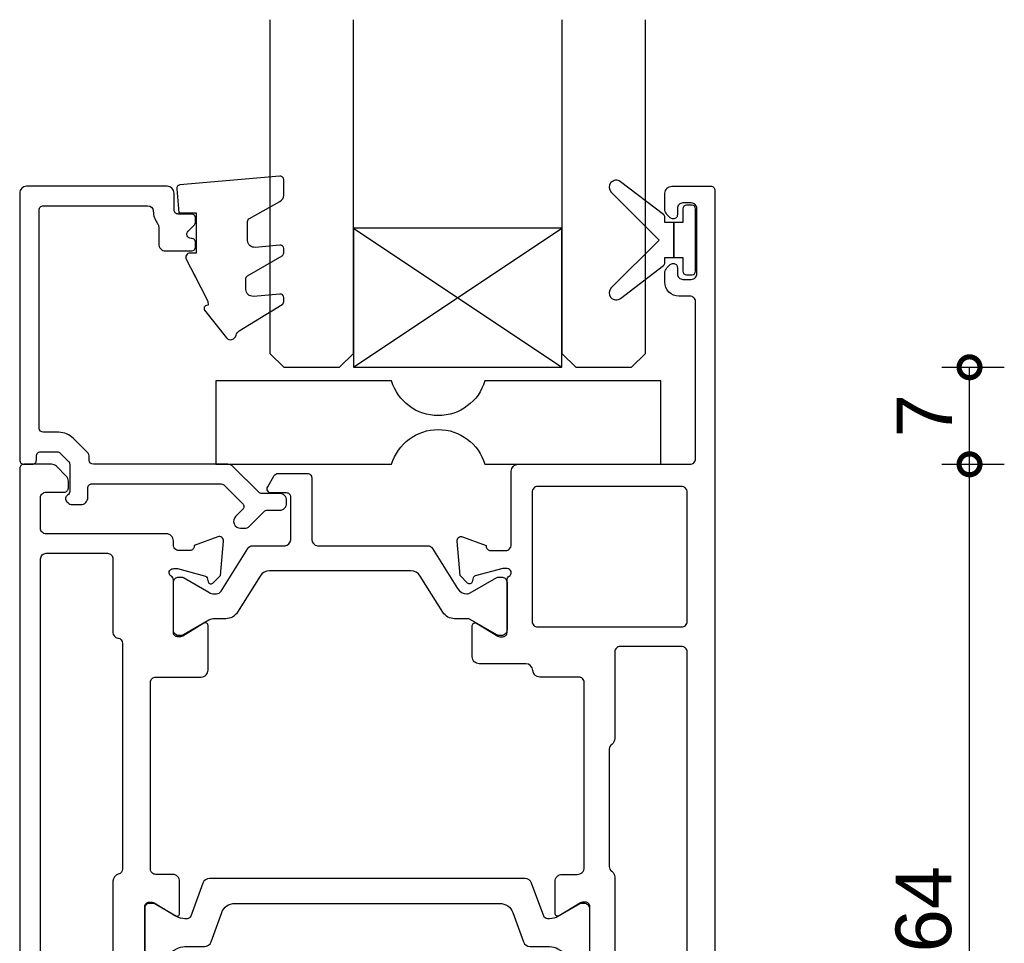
# Model space of a CAD drawing. Header units: millimetres. Extents: x -5338 to 20549, y -6356 to 8276.
# Tile 158 of 176: x 13278 to 13348, y 4786 to 4853. Entities that reach past the tile are written whole.
import ezdxf

# ---------------------------------------------------------------- set-up
doc = ezdxf.new("R2010")
doc.units = ezdxf.units.MM
doc.header["$PDMODE"] = 1
doc.header["$PDSIZE"] = 5
for name, color, linetype in [('Extrusion', 2, 'Continuous'), ('Glass', 4, 'Continuous'), ('polyamide', 6, 'Continuous'), ('Seals', 1, 'Continuous')]:
    doc.layers.add(name, color=color, linetype=linetype)
doc.styles.add('UNO Text', font='arial.ttf')
doc.dimstyles.new('UNO', dxfattribs={"dimtxt": 2, "dimasz": 1.5, "dimexe": 1.25, "dimexo": 0.625, "dimtad": 1, "dimdec": 1, "dimzin": 9, "dimtxsty": 'UNO Text', "dimblk": 'DOTSMALL', "dimcen": 2.5, "dimadec": 0, "dimazin": 0, "dimtfac": 1, "dimtdec": 1, "dimtmove": 0, "dimatfit": 3, "dimfxl": 1, "dimfxlon": 1, "dimarcsym": 0})

# ---------------------------------------------------------------- blocks, each defined once
blk = doc.blocks.new('523200')
at = {"layer": 'Extrusion'}
for points in [[(41, 35.3), (39.8, 35.3, 0.414199), (39.5, 35), (39.5, 34.936), (37.803, 34.318, -0.548619), (37.401, 34.626), (37.618, 37.1), (38.159, 37.641, -0.57735), (38.493, 37.552), (38.567, 37.275, 0.267949), (38.709, 37.134), (40.7, 36.6), (41, 36.6, 0.767301), (41.15, 37.16, -0.267949), (41, 37.42), (41, 41.2, 0.414214), (40.7, 41.5), (40.484, 41.5, 0.137872), (40.328, 41.456), (38.804, 40.526, -0.585524), (38.5, 40.697), (38.5, 43, -0.414214), (39, 43.5), (40.1, 43.5, 0.414214), (40.6, 44), (40.6, 57.3, 0.414214), (40.2, 57.7), (37.401, 57.7, -0.400272), (36.902, 58.176, 0.400272), (36.402, 58.652), (33.05, 58.652, -0.414214), (32.55, 59.152), (32.55, 61.406, -0.585524), (32.854, 61.576), (34.378, 60.646, 0.137872), (34.534, 60.602), (34.75, 60.602, 0.414214), (35.05, 60.902), (35.05, 64.683, -0.267949), (35.2, 64.942, 0.767327), (35.05, 65.502), (34.75, 65.502), (32.759, 64.969, 0.267949), (32.617, 64.827), (32.543, 64.55, -0.57735), (32.209, 64.461), (31.668, 65.002), (31.451, 67.476, -0.548619), (31.853, 67.784), (33.55, 67.166), (33.55, 67.102, 0.414214), (33.85, 66.802), (34.95, 66.802, 0.414214), (35.35, 67.202), (35.35, 72.5, -0.414214), (35.85, 73), (48.2, 73, 0.414214), (48.6, 73.4), (48.6, 84.7, 0.414216), (48.2, 85.1), (47.4, 85.1, -0.414215), (46.4, 86.1), (46.4, 86.767, -0.198912), (46.546, 87.121), (46.788, 87.362, -0.198912), (47, 87.45, -0.414214), (47.3, 87.15), (47.3, 86.7, 0.414214), (47.7, 86.3), (48.3, 86.3, 0.414214), (48.7, 86.7), (48.7, 91.4, 0.414214), (48.3, 91.8), (47.7, 91.8, 0.414214), (47.3, 91.4), (47.3, 90.95, -0.414214), (47, 90.65, -0.198912), (46.788, 90.738), (46.546, 90.979, -0.198912), (46.4, 91.333), (46.4, 92.5, -0.414214), (46.9, 93), (49.7, 93, -0.414214), (50, 92.7), (50, 1, -0.414214), (49, 0), (41.5, 0, -0.414214), (41, 0.5), (41, 1.667, -0.198912), (41.147, 2.021), (41.388, 2.262, -0.198912), (41.6, 2.35, -0.414214), (41.9, 2.05), (41.9, 1.6, 0.414214), (42.3, 1.2), (42.9, 1.2, 0.414214), (43.3, 1.6), (43.3, 6.3, 0.414214), (42.9, 6.7), (42.3, 6.7, 0.414214), (41.9, 6.3), (41.9, 5.85, -0.414214), (41.6, 5.55, -0.198912), (41.388, 5.638), (41.147, 5.879, -0.198912), (41, 6.233), (41, 9.9, -0.414214), (41.3, 10.2), (41.993, 10.199, -0.147449), (42.158, 10.149, 0.147434), (42.324, 10.099), (43.1, 10.099, 0.414199), (43.5, 10.499), (43.5, 13.1, 0.414199), (43.1, 13.5), (41.424, 13.5, 0.147434), (41.258, 13.45, -0.147449), (41.093, 13.4), (40.2, 13.4, -0.414195), (39.9, 13.7), (39.9, 14.913, -0.245423), (40.029, 15.159, 0.245419), (40.2, 15.487), (40.2, 25.1, -0.414214), (40.7, 25.6), (41, 25.6, 0.414214), (41.4, 26), (41.4, 34.9, 0.414214)], [(8.226, 32.479), (8.316, 32.569, 0.198912), (8.609, 33.276), (8.609, 34.9, -0.414229), (9.009, 35.3), (10.2, 35.3, -0.41507), (10.5, 35), (10.5, 34.936), (12.197, 34.318, 0.548619), (12.598, 34.626), (12.382, 37.1), (11.841, 37.641, 0.57735), (11.506, 37.552), (11.432, 37.275, -0.267949), (11.291, 37.134), (9.3, 36.6), (9, 36.6, -0.767848), (8.85, 37.16, 0.267949), (9, 37.42), (9, 41.2, -0.414214), (9.3, 41.5), (9.516, 41.5, -0.137872), (9.672, 41.456), (11.196, 40.526, 0.585524), (11.5, 40.697), (11.5, 43, 0.414214), (11, 43.5), (9.8, 43.5, -0.414214), (9.4, 43.9), (9.4, 57.3, -0.414214), (9.8, 57.7), (13.05, 57.7, 0.414214), (13.55, 58.2), (13.55, 61.406, 0.585524), (13.246, 61.576), (11.722, 60.646, -0.137872), (11.566, 60.602), (11.35, 60.602, -0.414214), (11.05, 60.902), (11.05, 64.683, 0.267949), (10.9, 64.942, -0.767356), (11.05, 65.502), (11.35, 65.502), (13.37, 64.961, -0.216), (13.483, 64.827), (13.557, 64.55, 0.57735), (13.891, 64.461), (14.432, 65.002), (14.649, 67.476, 0.548619), (14.247, 67.784), (12.55, 67.166), (12.55, 67.102, -0.414258), (12.25, 66.802), (11.45, 66.802, -0.414214), (11.05, 67.202), (11.05, 67.5, 0.414214), (10.55, 68), (1.9, 68, -0.414214), (1.5, 68.4), (1.5, 70.6, -0.414214), (1.9, 71), (3.2, 71, 0.414214), (3.5, 71.3), (3.5, 71.793, 0.198913), (3.354, 72.146), (2.646, 72.854, 0.198912), (2.293, 73), (0.3, 73, 0.414214), (0, 72.7), (0, 1, 0.414213), (1, 0), (8.5, 0, 0.414214), (9, 0.5), (9, 1.667, 0.198912), (8.854, 2.021), (8.612, 2.262, 0.198912), (8.4, 2.35, 0.414214), (8.1, 2.05), (8.1, 1.6, -0.414214), (7.7, 1.2), (7.1, 1.2, -0.414214), (6.7, 1.6), (6.7, 6.3, -0.414214), (7.1, 6.7), (7.7, 6.7, -0.414214), (8.1, 6.3), (8.1, 5.85, 0.414214), (8.4, 5.55, 0.198912), (8.612, 5.638), (8.854, 5.879, 0.198912), (9, 6.233), (9, 9.9, 0.414214), (8.7, 10.2), (8.007, 10.199, 0.147449), (7.842, 10.149, -0.147434), (7.676, 10.099), (6.9, 10.099, -0.414199), (6.5, 10.499), (6.5, 13.1, -0.414199), (6.9, 13.5), (8.576, 13.5, -0.147434), (8.742, 13.45, 0.147449), (8.907, 13.4), (9.8, 13.4, 0.414195), (10.1, 13.7), (10.1, 14.847, 0.213579), (9.934, 15.219, -0.213492), (9.8, 15.518), (9.8, 25.1, 0.414205), (9.3, 25.6), (8.509, 25.6, -0.414214), (8.109, 26), (8.109, 32.196, -0.198912)], [(37.25, 61.3), (47.6, 61.3, 0.414214), (48, 61.7), (48, 71, 0.414214), (47.6, 71.4), (37.25, 71.4, 0.414214), (36.85, 71), (36.85, 61.7, 0.414214)], [(7.209, 24.2), (8, 24.2, -0.414214), (8.4, 23.8), (8.4, 22, -0.414214), (8, 21.6), (1.908, 21.6, -0.414214), (1.508, 22), (1.508, 66.2, -0.414214), (1.908, 66.6), (6.308, 66.6, -0.414214), (6.708, 66.2), (6.708, 60.9, 0.374777), (7.054, 60.504, -0.374777), (7.4, 60.107), (7.4, 43.9, -0.347172), (7.092, 43.511, 0.347172), (6.709, 43.025), (6.709, 29.25), (6.855, 29.103, -0.414214), (6.855, 28.396), (6.709, 28.25), (6.709, 24.7, 0.414214)], [(42.578, 43.73, -0.250491), (42.8, 43.314), (42.8, 29.25), (42.654, 29.103, 0.414214), (42.654, 28.396), (42.8, 28.25), (42.8, 24.7, -0.414214), (42.3, 24.2), (42, 24.2, 0.414214), (41.6, 23.8), (41.6, 15.3, 0.414214), (42, 14.9), (47.6, 14.9, 0.414214), (48, 15.3), (48, 59.5, 0.414214), (47.6, 59.9), (43.2, 59.9, 0.414214), (42.8, 59.5), (42.8, 53.271, -0.250492), (42.578, 52.855, 0.250492), (42.4, 52.522), (42.4, 44.062, 0.250491)], [(1.508, 19.8, -0.414214), (1.908, 20.2), (8, 20.2, -0.414214), (8.4, 19.8), (8.4, 15.3, -0.414214), (8, 14.9), (5.6, 14.9, 0.414214), (5.1, 14.4), (5.1, 9.3, 0.213426), (5.267, 8.927, -0.213427), (5.4, 8.629), (5.4, 7.206, -0.282791), (5.126, 6.76, 0.443984), (4.891, 5.901, -0.336408), (4.932, 3.597, 0.14398), (4.802, 3.236, -0.245791), (4.553, 2.823, -0.280014), (2.247, 2.823, -0.245791), (1.998, 3.236, 0.14398), (1.868, 3.597, -0.330962), (1.883, 5.863, 0.379919), (1.808, 6.79, -0.20441), (1.5, 7.512)], [(45.1, 13.1), (45.1, 8.999, -0.28209), (44.827, 8.554, 0.282093), (44.608, 8.197), (44.608, 7.209, 0.280472), (44.879, 6.764, -0.464553), (45.083, 5.87, 0.330962), (45.068, 3.603, -0.14398), (45.198, 3.242, 0.245791), (45.447, 2.83, 0.280014), (47.753, 2.83, 0.245791), (48.002, 3.242, -0.14398), (48.132, 3.603, 0.326753), (48.135, 5.847, -0.158963), (48, 6.26), (48, 13.1, 0.414214), (47.6, 13.5), (45.5, 13.5, 0.414213)]]:
    blk.add_lwpolyline(points, format="xyb", close=True, dxfattribs=at)
at = {"layer": 'polyamide'}
for points in [[(18.302, 72.19, -0.267949), (18.562, 72.34), (20.7, 72.34, -0.414214), (21, 72.04), (21, 67.588, 0.338592), (21.411, 67.14), (29.349, 67.14, -0.258663), (29.688, 66.952), (31.491, 64.066, 0.258663), (32.169, 63.69), (32.204, 63.69, 0.131652), (32.404, 63.744), (34.32, 64.85, -0.131652), (34.47, 64.89), (34.65, 64.89, -0.414214), (35.05, 64.49), (35.05, 61.09, -0.414214), (34.65, 60.69), (34.47, 60.69, -0.131652), (34.32, 60.73), (32.404, 61.836, 0.131652), (32.204, 61.89), (31.282, 61.89, -0.258618), (30.434, 62.36), (28.807, 64.964, 0.258618), (28.129, 65.34), (17.971, 65.34, 0.258618), (17.293, 64.964), (15.666, 62.36, -0.258618), (14.818, 61.89), (14.003, 61.89, 0.131652), (13.603, 61.783), (11.78, 60.73, -0.131652), (11.63, 60.69), (11.45, 60.69, -0.414214), (11.05, 61.09), (11.05, 64.49, -0.414214), (11.45, 64.89), (11.63, 64.89, -0.131652), (11.78, 64.85), (13.603, 63.797, 0.213147), (14.003, 63.69), (14.152, 63.69, 0.258618), (14.492, 63.878), (16.412, 66.952, -0.258618), (16.752, 67.14), (19.086, 67.14, 0.329573), (19.5, 67.567), (19.5, 70.64, 0.414214), (19.2, 70.94), (18.1, 70.94, -0.57735), (17.84, 71.39)], [(41, 37.513), (41, 41.013, 0.414214), (40.6, 41.413), (40.391, 41.413, 0.125779), (40.295, 41.388), (38.714, 40.474, -0.131829), (38.113, 40.313), (37.966, 40.313, -0.315299), (37.684, 40.51), (36.82, 42.884, 0.315299), (36.35, 43.213), (25, 43.213), (13.649, 43.213, 0.315299), (13.179, 42.884), (12.316, 40.51, -0.315299), (12.034, 40.313), (11.886, 40.313, -0.131829), (11.285, 40.474), (9.662, 41.413), (9.299, 41.413, 0.414214), (8.999, 41.113), (8.999, 37.613, 0.414214), (9.399, 37.213), (9.608, 37.213, 0.125778), (9.704, 37.237), (11.285, 38.151, -0.131829), (11.886, 38.313), (13.294, 38.313, 0.315299), (13.764, 38.642), (14.533, 40.755, -0.315299), (15.473, 41.413), (25, 41.413), (34.527, 41.413, -0.315299), (35.466, 40.755), (36.235, 38.642, 0.315299), (36.705, 38.313), (38.113, 38.313, -0.131829), (38.714, 38.151), (40.338, 37.213), (40.7, 37.213, 0.414214)]]:
    blk.add_lwpolyline(points, format="xyb", close=True, dxfattribs=at)
blk = doc.blocks.new('421802')
at = {"layer": 'Extrusion'}
blk.add_lwpolyline([(9.202, 23.145, -0.400098), (9.602, 22.765, 0.145125), (9.921, 21.852, -0.157511), (9.997, 21.618), (9.997, 20.396, 0.414214), (10.497, 19.896), (12.35, 19.896, 0.414214), (12.65, 20.196), (12.65, 20.496, 0.414214), (12.35, 20.796), (12.324, 20.796, -0.668179), (12.111, 21.308), (12.504, 21.701, 0.198912), (12.65, 22.054), (12.65, 22.247, 0.414214), (12.35, 22.547), (11.4, 22.547, -0.414214), (11.1, 22.847), (11.1, 24.046, 0.414214), (10.6, 24.546), (0.5, 24.546, 0.414214), (0, 24.046), (0, 4.846, 0.414214), (0.3, 4.546), (0.9, 4.546, 0.414214), (1.2, 4.846), (1.2, 5.146, -0.414214), (1.5, 5.446), (2.7, 5.446, -0.198912), (2.912, 5.358), (3.512, 4.758, -0.198912), (3.6, 4.546), (3.6, 2.59, -0.267785), (3.45, 2.33, 0.492955), (3.388, 1.858), (3.453, 1.793, 0.198912), (3.8, 1.646), (4.4, 1.646, 0.414214), (4.9, 2.146), (4.9, 2.846, -0.414214), (5.2, 3.146), (14.395, 3.146, -0.19891), (14.749, 2.999), (16.028, 1.72, -0.414214), (16.028, 1.296), (15.531, 0.799, 0.668179), (15.885, -0.054), (16.168, -0.054, 0.198912), (16.521, 0.092), (17.587, 1.158, -0.198912), (17.8, 1.246), (18.7, 1.246, 0.414214), (19.2, 1.746), (19.2, 1.946, 0.414214), (18.7, 2.446), (17.4, 2.446, -0.198912), (17.195, 2.534), (15.329, 4.399, 0.198912), (14.975, 4.546), (5.3, 4.546, -0.414213), (5, 4.846), (5, 5.06, 0.198839), (4.853, 5.414), (3.86, 6.407, 0.198912), (2.8, 6.846), (1.7, 6.846, -0.414204), (1.4, 7.146), (1.399, 22.845, -0.414223), (1.699, 23.145)], format="xyb", close=True, dxfattribs=at)
blk = doc.blocks.new('*U30')
at = {"ltscale": 0.5}
blk.add_lwpolyline([(-12.646, 0, 0.745356), (-19.354, 0), (-32, 0), (-32, 6), (-19.354, 6, 0.745356), (-12.646, 6), (0, 6), (0, 0)], format="xyb", close=True, dxfattribs=at)
blk = doc.blocks.new('BACKSEAL1.5')
at = {"layer": 'Seals'}
for points in [[(-0.35, -2.9), (0.3, -2.9), (0.3, -1.65), (0.3, -0.4), (-0.35, -0.4), (-0.35, -0.023, 0.233448), (-0.448, 0.175), (-3.546, 2.547, 0.936585), (-4.203, 1.796), (-0.75, -1.65), (-4.203, -5.096, 0.936585), (-3.546, -5.847), (-0.448, -3.475, 0.233448), (-0.35, -3.277)], [(1.6, 0.85), (1.2, 0.85, 0.414214), (0.95, 0.6), (0.95, -0.4), (0.3, -0.4), (0.3, -1.65), (0.3, -2.9), (0.95, -2.9), (0.95, -3.9, 0.414214), (1.2, -4.15), (1.6, -4.15, 0.414214), (1.85, -3.9), (1.85, -1.65), (1.85, 0.6, 0.414214)]]:
    blk.add_lwpolyline(points, format="xyb", close=True, dxfattribs=at)
blk = doc.blocks.new('*U27')
at = {"layer": 'Glass'}
for p, q in [((-8, 0), (7, 10)), ((-8, 10), (7, 0))]:
    blk.add_line(p, q, dxfattribs=at)
for points in [[(-14, 25), (-14, 1), (-13, 0), (-9, 0), (-8, 1), (-8, 25)], [(7, 25), (7, 1), (8, 0), (12, 0), (13, 1), (13, 25)]]:
    blk.add_lwpolyline(points, dxfattribs=at)
blk.add_lwpolyline([(-8, 0), (7, 0), (7, 10), (-8, 10)], close=True, dxfattribs=at)
blk = doc.blocks.new('_DotSmall')
at = {"color": 0, "linetype": 'ByBlock', "const_width": 0.5}
blk.add_lwpolyline([(-0.0625, 0, 1), (0.0625, 0, 1)], format="xyb", close=True, dxfattribs=at)
blk = doc.blocks.new('*D310')
at = {"color": 0, "lineweight": -2, "transparency": 16777216}
for p, q in [((13343.993, 4820.651), (13348.493, 4820.651)), ((13345.993, 4756.651), (13345.993, 4820.651)), ((13343.993, 4756.651), (13348.493, 4756.651))]:
    blk.add_line(p, q, dxfattribs=at)
at = {"layer": 'Defpoints', "color": 0, "transparency": 16777216}
for p in [(13319.706, 4820.651), (13345.993, 4820.651), (13333.83, 4756.651)]:
    blk.add_point(p, dxfattribs=at)
at = {"color": 0, "lineweight": -2, "transparency": 16777216, "xscale": 3, "yscale": 3, "zscale": 3}
for p, rotation in [((13345.993, 4820.651), 90), ((13345.993, 4756.651), 270)]:
    blk.add_blockref('_DotSmall', p, dxfattribs=dict(at, rotation=rotation))
at = {"color": 0, "transparency": 16777216, "insert": (13342.701, 4788.651), "char_height": 4, "attachment_point": 5, "rotation": 90, "style": 'UNO Text'}
blk.add_mtext('64', dxfattribs=at)
blk = doc.blocks.new('*D311')
at = {"color": 0, "lineweight": -2, "transparency": 16777216}
for p, q in [((13343.993, 4827.631), (13348.493, 4827.631)), ((13345.993, 4820.651), (13345.993, 4827.631)), ((13343.993, 4820.651), (13348.493, 4820.651))]:
    blk.add_line(p, q, dxfattribs=at)
at = {"layer": 'Defpoints', "color": 0, "transparency": 16777216}
for p in [(13319.681, 4827.631), (13345.993, 4827.631), (13319.706, 4820.651)]:
    blk.add_point(p, dxfattribs=at)
at = {"color": 0, "lineweight": -2, "transparency": 16777216, "xscale": 3, "yscale": 3, "zscale": 3}
for p, rotation in [((13345.993, 4827.631), 90), ((13345.993, 4820.651), 270)]:
    blk.add_blockref('_DotSmall', p, dxfattribs=dict(at, rotation=rotation))
at = {"color": 0, "transparency": 16777216, "insert": (13342.743, 4824.141), "char_height": 4, "attachment_point": 5, "rotation": 90, "style": 'UNO Text'}
blk.add_mtext('7', dxfattribs=at)

msp = doc.modelspace()

# ---------------------------------------------------------------- linework, layer by layer
at = {"layer": 'Seals'}
msp.add_lwpolyline([(13290.207, 4834.344), (13291.221, 4832.387), (13291.247, 4832.088), (13291.106, 4832.066, 0.574588), (13290.979, 4831.745), (13292.548, 4829.749, 0.613071), (13293.238, 4829.929, -0.204408), (13293.465, 4830.248), (13296.55, 4832.133, 0.266679), (13296.674, 4832.349), (13296.674, 4832.65, 0.440011), (13296.402, 4832.899), (13294.491, 4832.732, -0.440011), (13293.947, 4833.23), (13293.947, 4833.984, -0.266679), (13294.071, 4834.199), (13296.55, 4835.646, 0.266679), (13296.674, 4835.862), (13296.674, 4836.163, 0.440011), (13296.402, 4836.412), (13294.617, 4836.256, -0.440011), (13294.074, 4836.754), (13294.074, 4838.117, -0.271081), (13294.201, 4838.335), (13296.391, 4839.565, 0.288187), (13296.674, 4840.016), (13296.674, 4841.123, 0.440011), (13296.402, 4841.372), (13289.202, 4840.742, 0.414214), (13288.975, 4840.472), (13289.126, 4838.743), (13290.374, 4838.743), (13290.374, 4835.843), (13289.923, 4835.843, 0.553939), (13289.653, 4835.412), (13290.667, 4833.456)], format="xyb", dxfattribs=at)

# ---------------------------------------------------------------- block references
for name, p in [('*U27', (13309.681, 4827.631)), ('523200', (13277.681, 4747.651)), ('421802', (13277.681, 4816.105))]:
    msp.add_blockref(name, p)
at = {"xscale": -1}
msp.add_blockref('*U30', (13291.783, 4820.651), dxfattribs=at)
at = {"layer": 'Seals'}
msp.add_blockref('BACKSEAL1.5', (13324.433, 4838.432), dxfattribs=at)

# ---------------------------------------------------------------- dimensions: what is measured, and where the dimension line sits
for base, p1, p2, picture, middle in [((13345.993, 4827.631), (13319.706, 4820.651), (13319.681, 4827.631), '*D311', (13342.743, 4824.141)), ((13345.993, 4820.651), (13333.83, 4756.651), (13319.706, 4820.651), '*D310', (13342.701, 4788.651))]:
    dim = msp.add_linear_dim(base=base, p1=p1, p2=p2, angle=90, dimstyle='UNO')
    dim.commit()
    dim.dimension.update_dxf_attribs({"geometry": picture, "text_midpoint": middle})

doc.saveas('drawing.dxf')
